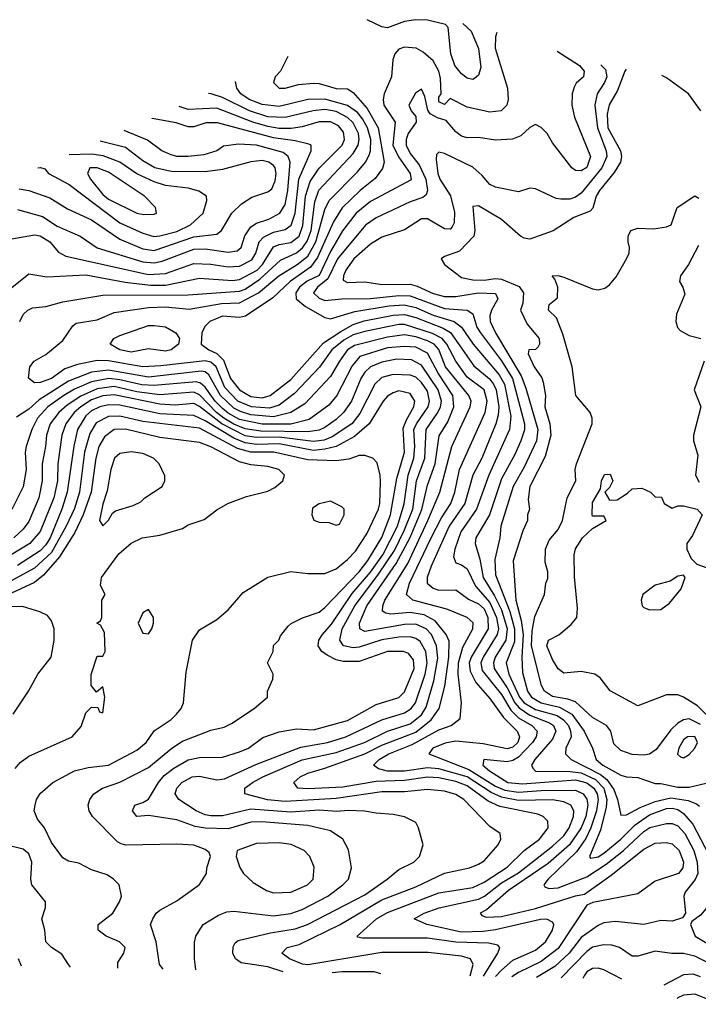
# Model space of a CAD drawing. Header units: inches. Extents: x 1793389 to 1900389, y 320802 to 470796.
# Tile 146 of 256: x 1795078 to 1797462, y 384430 to 387891. Entities that reach past the tile are written whole.
import ezdxf

# ---------------------------------------------------------------- set-up
doc = ezdxf.new("R2010")
doc.units = ezdxf.units.IN
doc.header["$MEASUREMENT"] = 0
doc.layers.add('B7398', color=7, linetype='Continuous')

msp = doc.modelspace()

# ---------------------------------------------------------------- linework, layer by layer
at = {"layer": 'B7398', "color": 2}
for points, elevation in [([(1796634.8, 387877.7), (1796663.6, 387850), (1796690, 387789), (1796697.5, 387722.5), (1796690, 387696), (1796676.2, 387683.8), (1796670, 387680.7), (1796650, 387685.5), (1796630, 387700.5), (1796606.7, 387730), (1796592.4, 387770), (1796582.8, 387862.8), (1796573.4, 387873.4), (1796510, 387888.7), (1796470, 387890.3), (1796430, 387884.4), (1796370, 387862), (1796350, 387864.9), (1796298.6, 387890.5)], 258), ([(1796754.4, 387845.1), (1796749.4, 387830), (1796747.8, 387790), (1796791.6, 387650), (1796794, 387610), (1796789.5, 387590.5), (1796769.5, 387570.5), (1796730, 387565.5), (1796650, 387583), (1796590, 387614), (1796570, 387592), (1796550, 387602), (1796550, 387618), (1796558, 387630), (1796555.9, 387684.1), (1796550.3, 387710), (1796530, 387746), (1796495.8, 387775.8), (1796470.3, 387790.3), (1796430, 387794), (1796410, 387786.8), (1796396, 387770), (1796389.2, 387750), (1796384, 387690), (1796358, 387630), (1796354.5, 387610), (1796357, 387590), (1796397, 387530), (1796388.7, 387450), (1796408.3, 387408.3), (1796449.6, 387350), (1796452.7, 387327.3), (1796310, 387251.8), (1796259.7, 387210), (1796211.5, 387148.5), (1796170, 387075.8), (1796130, 386992), (1796088.1, 386971.9), (1796060.4, 386950), (1796048.2, 386930), (1796049.6, 386910), (1796082, 386882), (1796150, 386844), (1796170, 386839.3), (1796254.8, 386865.2), (1796375.4, 386884.6), (1796428.2, 386888.2), (1796470, 386879.4), (1796530, 386851.6), (1796603.7, 386830), (1796629.8, 386809.8), (1796671.1, 386750), (1796762.8, 386642.8), (1796781.6, 386610), (1796803.3, 386496.7), (1796799.1, 386450), (1796725.7, 386290), (1796683.1, 386170), (1796627.1, 386090), (1796606.6, 386030), (1796602.4, 386002.4), (1796610, 385981.2), (1796630, 385974.5), (1796650, 385960.9), (1796679.1, 385899.1), (1796730, 385842.2), (1796753.3, 385790), (1796759.4, 385750), (1796755.5, 385730), (1796705.6, 385650), (1796698.2, 385630), (1796703.1, 385603.1), (1796770, 385518.3), (1796803.7, 385463.7), (1796830, 385437.4), (1796877.6, 385410), (1796896.3, 385390), (1796892.6, 385370), (1796879.8, 385350), (1796830, 385298.5), (1796810, 385286.3), (1796790, 385282.3), (1796708, 385290), (1796704.5, 385270), (1796727.8, 385250), (1796793.2, 385210), (1796844.5, 385204.5), (1797030, 385218.4), (1797070, 385208.9), (1797094.8, 385190), (1797106, 385170), (1797109.8, 385149.8), (1797103.7, 385110), (1797084.2, 385050), (1797066.9, 385013.1), (1797033.6, 384966.4), (1796934.5, 384870), (1796919, 384850), (1796922.7, 384842.7), (1796936.5, 384836.5), (1796970, 384839.7), (1797070, 384878.4), (1797138, 384922), (1797199.5, 384970), (1797270, 385037.7), (1797291.5, 385051.5), (1797350, 385066), (1797370, 385065.6), (1797390, 385056.9), (1797415.1, 385030), (1797446.6, 384970), (1797457.6, 384930), (1797460.5, 384890), (1797451.1, 384868.9), (1797415.8, 384824.2), (1797411.5, 384810), (1797417.2, 384750), (1797406.3, 384733.7), (1797370, 384722), (1797330, 384724), (1797270, 384710.7), (1797170, 384721.3), (1797130, 384716.4), (1797110, 384706.7), (1797050, 384665.3), (1797008.5, 384610), (1796957.3, 384562.7), (1796893.7, 384524.7)], 254), ([(1796020.5, 387760.7), (1795994, 387710), (1795975.3, 387690), (1795969.4, 387669.4), (1795990, 387649.5), (1796010, 387649.6), (1796057, 387663), (1796110, 387668), (1796130, 387666.3), (1796190, 387648.2), (1796230, 387647.3), (1796250, 387635.1), (1796298.7, 387578.7), (1796337.6, 387510), (1796358.7, 387390), (1796352.8, 387367.2), (1796327.1, 387332.9), (1796273.6, 387290), (1796210.8, 387229.2), (1796180.5, 387179.5), (1796124.7, 387055.3), (1796099.3, 387020.8), (1796028.2, 386970), (1795967.3, 386912.7), (1795870.9, 386849.1), (1795850, 386844.2), (1795790, 386848.9), (1795746, 386830), (1795728.2, 386811.8), (1795718.4, 386790), (1795716, 386750), (1795742.7, 386730), (1795770, 386717.2), (1795793.9, 386693.9), (1795818.5, 386630), (1795850, 386589.7), (1795890, 386566.6), (1795930, 386561.5), (1795958, 386570), (1796030, 386625.4), (1796145.5, 386754.5), (1796205.7, 386794.3), (1796250, 386819.3), (1796287.8, 386832.2), (1796390, 386852.4), (1796430, 386854.8), (1796470, 386843.7), (1796566.1, 386806.1), (1796591.1, 386791.1), (1796673.9, 386673.9), (1796728.4, 386628.4), (1796742.4, 386610), (1796751.6, 386590), (1796760.8, 386530), (1796759.1, 386500.9), (1796751.1, 386470), (1796701.7, 386350), (1796669.7, 386290), (1796642.2, 386190), (1796586.6, 386110), (1796523.5, 385970), (1796509.7, 385930), (1796509.6, 385910), (1796530, 385892), (1796550, 385886), (1796610, 385887), (1796654.2, 385854.2), (1796690, 385838), (1796710, 385819.7), (1796722.9, 385790), (1796723.5, 385750), (1796663.5, 385650), (1796657.4, 385630), (1796660.4, 385600.4), (1796680.9, 385560.9), (1796730, 385505.1), (1796778, 385438), (1796825.1, 385390), (1796834.3, 385370), (1796827.6, 385350), (1796810, 385334), (1796790, 385327.9), (1796705.7, 385345.7), (1796610, 385354.3), (1796572.5, 385347.5), (1796529.2, 385330), (1796515.3, 385310), (1796655.3, 385255.3), (1796750, 385196.5), (1796782.2, 385182.2), (1796830, 385175.2), (1796910, 385181.7), (1797030, 385183.1), (1797056.9, 385170), (1797070.6, 385150.6), (1797073.6, 385130), (1797066.3, 385090), (1797050.7, 385050), (1797009.8, 384990), (1796934.6, 384925.4), (1796795.1, 384830), (1796717.7, 384762.3), (1796695.3, 384750), (1796702, 384742), (1796716.5, 384736.5), (1796770, 384738.3), (1796890, 384767), (1797030, 384811.3), (1797062.5, 384817.5), (1797156.3, 384883.7), (1797270, 384974.7), (1797310, 384996.3), (1797350, 384998.7), (1797370, 384993.6), (1797394.7, 384970), (1797409.7, 384930), (1797407.6, 384910), (1797392.3, 384890), (1797310, 384863), (1797250, 384818), (1797091.8, 384788.2), (1797070, 384778.8), (1796970, 384625.7), (1796910, 384580.3), (1796830, 384542.3), (1796806.8, 384526.6)], 258), ([(1796966.2, 387779.4), (1797044, 387730), (1797061.2, 387710), (1797059, 387690), (1797032.7, 387667.3), (1797026.3, 387653.7), (1797019.3, 387630), (1797018, 387590), (1797027.5, 387547.5), (1797083.7, 387410), (1797070, 387371), (1797050, 387358.8), (1797030, 387361), (1797018, 387370), (1796950, 387458), (1796930.6, 387490.6), (1796910, 387512), (1796890, 387522), (1796870, 387511.3), (1796838, 387482), (1796809.5, 387470.5), (1796750, 387467.3), (1796690, 387476.3), (1796650, 387475.5), (1796630, 387481.6), (1796610, 387496.3), (1796576.4, 387536.4), (1796545.4, 387545.4), (1796520.2, 387560.2), (1796512, 387572.1), (1796501.1, 387621.1), (1796490, 387646.8), (1796468.2, 387631.8), (1796445.1, 387590), (1796453.6, 387570), (1796469.6, 387550), (1796471.2, 387530), (1796442.2, 387490), (1796435.1, 387470), (1796435.4, 387450), (1796450, 387420.7), (1796480.7, 387380.7), (1796504.8, 387330), (1796511.1, 387290), (1796505.3, 387274.7), (1796494.5, 387265.5), (1796449.8, 387250.2), (1796330, 387194.4), (1796292.2, 387167.8), (1796194, 387050), (1796160, 386980), (1796124.2, 386950), (1796109.7, 386930), (1796130, 386911.3), (1796150, 386903.8), (1796210, 386909.7), (1796310, 386910.9), (1796410, 386921.1), (1796450, 386919.8), (1796570, 386875.5), (1796649.7, 386869.7), (1796670, 386857.2), (1796684.4, 386810), (1796696.4, 386790), (1796770, 386691.2), (1796809, 386630), (1796850.8, 386470), (1796850.8, 386449.2), (1796838.3, 386410), (1796817.8, 386362.2), (1796770, 386276.3), (1796728.4, 386150), (1796680.5, 386070), (1796677.6, 386050), (1796694, 385994), (1796706, 385930), (1796745.9, 385865.9), (1796770, 385816.9), (1796789.9, 385750), (1796785.3, 385710), (1796748.7, 385650), (1796742, 385630), (1796745.1, 385610), (1796790, 385541.7), (1796817.3, 385490), (1796832.2, 385472.2), (1796870, 385446.2), (1796939.5, 385419.5), (1796952.8, 385410), (1796961.1, 385390), (1796950, 385361.6), (1796887.3, 385290), (1796876, 385270), (1796880.1, 385260.1), (1796889.8, 385249.7), (1797011.8, 385248.2), (1797050, 385243.2), (1797100.3, 385220.4), (1797129.8, 385190), (1797140.2, 385150), (1797137.7, 385122.3), (1797118, 385042), (1797079.3, 384950), (1797083.3, 384943.3), (1797110, 384948.4), (1797130, 384961), (1797190.1, 385009.9), (1797239.8, 385060.2), (1797290, 385095.8), (1797350, 385117.8), (1797370, 385119.8), (1797390, 385114.2), (1797410, 385101.1), (1797442.7, 385062.7), (1797497.8, 384957.8)], 250), ([(1797119.7, 387732.4), (1797135.3, 387715.3), (1797140.5, 387690), (1797132.8, 387670), (1797106.9, 387630), (1797098.5, 387590), (1797107.8, 387510), (1797138.7, 387430), (1797140.4, 387410), (1797123.5, 387370), (1797050, 387281.1), (1797030, 387267.2), (1797010, 387260.3), (1796979.5, 387259.5), (1796962.3, 387262.3), (1796890, 387296), (1796870, 387298), (1796830, 387286), (1796750, 387302), (1796730, 387310.7), (1796703.1, 387343.1), (1796670, 387372.7), (1796570, 387420.7), (1796550, 387424.7), (1796542.7, 387417.3), (1796540.7, 387399.3), (1796546.6, 387350), (1796554, 387330), (1796591, 387271), (1796605.6, 387214.4), (1796603.9, 387176.1), (1796597.4, 387162.6), (1796590, 387154), (1796570, 387155.5), (1796510.3, 387190.4), (1796490, 387190.5), (1796430, 387152.4), (1796350, 387126.7), (1796310, 387101.3), (1796251.8, 387050), (1796224.2, 387010), (1796215.1, 386990), (1796214.6, 386974.6), (1796230, 386967.3), (1796290, 386969.6), (1796350, 386959.7), (1796450, 386961), (1796474.3, 386954.3), (1796530, 386927.8), (1796570, 386917.7), (1796610, 386918), (1796690, 386930.9), (1796750, 386928.7), (1796758, 386910), (1796735.8, 386870), (1796729.7, 386850), (1796731.2, 386830), (1796749.7, 386790), (1796839.1, 386639.1), (1796855.8, 386595.8), (1796898, 386450), (1796893.5, 386410), (1796850, 386318), (1796811.1, 386250), (1796768.2, 386110), (1796764.2, 386070), (1796747.2, 385992.8), (1796750, 385939), (1796799.2, 385810), (1796816.5, 385750), (1796815.9, 385704.1), (1796787.4, 385630), (1796795.8, 385590), (1796833.8, 385510), (1796850, 385489), (1796890, 385466.4), (1796965.6, 385445.6), (1796988.4, 385430), (1797005.3, 385410), (1797013.3, 385390), (1797015.1, 385370), (1796996.2, 385330), (1796995.1, 385310), (1797015.1, 385290), (1797117.9, 385237.9), (1797140.2, 385220.2), (1797165.1, 385185.1), (1797178.3, 385150), (1797190, 385095.3), (1797210, 385096), (1797258, 385122), (1797310, 385143.1), (1797364.9, 385155.1), (1797425.9, 385145.9), (1797455.1, 385135), (1797466.1, 385126.1)], 246), ([(1797209, 387716.6), (1797204.2, 387710), (1797178.4, 387641.6), (1797148.8, 387591.2), (1797141.2, 387558.8), (1797144.1, 387510), (1797188.4, 387430), (1797191.6, 387410), (1797188.2, 387390), (1797166.6, 387353.4), (1797114.7, 387290), (1797103.5, 387270), (1797091.8, 387228.2), (1797082.5, 387217.5), (1797025.1, 387194.9), (1796951.6, 387148.4), (1796870, 387119.3), (1796850, 387122.4), (1796837.3, 387130), (1796770, 387188), (1796690, 387236), (1796670, 387234), (1796677.2, 387150), (1796673.2, 387130), (1796623.3, 387076.7), (1796570, 387058.8), (1796559, 387050), (1796569.7, 387029.7), (1796630, 386984.2), (1796670, 386975.8), (1796710, 386975.1), (1796750, 386980.9), (1796770, 386978), (1796833.1, 386953.1), (1796848.2, 386930), (1796845.8, 386894.2), (1796837.2, 386870), (1796860.5, 386820.5), (1796902.7, 386770), (1796904, 386750), (1796899.3, 386740.7), (1796890, 386731.3), (1796866, 386730), (1796864, 386716), (1796885.2, 386670), (1796912, 386632), (1796916.6, 386616.6), (1796924.5, 386570), (1796922.9, 386530), (1796940.5, 386470), (1796943.9, 386430), (1796924.2, 386355.8), (1796869.7, 386250), (1796864.5, 386204.5), (1796868.7, 386170), (1796862, 386150), (1796862, 386130), (1796845.6, 386094.4), (1796811.2, 385988.8), (1796820.4, 385850), (1796839.2, 385779.2), (1796846.4, 385730), (1796841.5, 385650), (1796844.4, 385595.6), (1796861.7, 385530), (1796876.3, 385510), (1796909.6, 385490), (1796974.6, 385474.6), (1797017.7, 385450), (1797061, 385390), (1797089.6, 385330), (1797102.9, 385290), (1797127, 385270), (1797190, 385235.6), (1797210, 385229.5), (1797250, 385226.6), (1797310, 385206), (1797330, 385206), (1797390, 385192.8), (1797430, 385192.8), (1797490, 385207.3)], 242), ([(1797470.3, 387570.4), (1797427.3, 387630), (1797350, 387686), (1797333.2, 387694.5)], 242), ([(1796750, 384527.8), (1796770, 384550.3), (1796810, 384584.6), (1796890, 384620.3), (1796925.6, 384650), (1796949.6, 384690), (1796954.5, 384710), (1796950, 384719), (1796930, 384729.6), (1796907.9, 384727.9), (1796750, 384691.8), (1796705.9, 384685.9), (1796630, 384684.1), (1796508, 384710), (1796464, 384730), (1796499, 384750), (1796551.2, 384768.8), (1796690, 384799.7), (1796710.5, 384809.5), (1796770, 384857.2), (1796830, 384892.4), (1796950, 384985.3), (1796990, 385022), (1797008.4, 385050), (1797024, 385090), (1797024.2, 385110), (1797014, 385130), (1796990, 385141.1), (1796950, 385148.5), (1796830, 385146.8), (1796770, 385157.7), (1796734.7, 385174.7), (1796650, 385229.1), (1796550, 385257.8), (1796510, 385261.5), (1796430, 385249.8), (1796369.8, 385249.8), (1796338, 385258), (1796321.2, 385270), (1796340.9, 385290), (1796374.5, 385310), (1796456.6, 385343.4), (1796550, 385394.3), (1796594, 385410), (1796625.6, 385434.4), (1796629.5, 385490), (1796618.7, 385590), (1796619.3, 385630), (1796634.8, 385685.2), (1796669.5, 385750), (1796671.2, 385771.2), (1796649.6, 385789.6), (1796578.5, 385818.5), (1796459, 385850), (1796436.2, 385870), (1796447.3, 385910), (1796523.1, 386070), (1796559.8, 386140.2), (1796592.3, 386190), (1796606, 386230), (1796623.1, 386310), (1796713.5, 386510), (1796720.3, 386550), (1796709.8, 386589.8), (1796650, 386634.7), (1796609.8, 386690), (1796578.4, 386750), (1796561.7, 386770), (1796527.6, 386787.6), (1796430, 386819.8), (1796410, 386819.8), (1796290, 386794.6), (1796250, 386782.5), (1796216.3, 386763.7), (1796174.6, 386730), (1796131, 386669), (1796043.1, 386576.9), (1795990, 386536), (1795955.3, 386524.7), (1795892.7, 386530), (1795844.8, 386550), (1795798.1, 386598.1), (1795768.6, 386670), (1795750, 386686.6), (1795730, 386691.6), (1795573.5, 386673.5), (1795510, 386671), (1795390, 386691.9), (1795350, 386693.1), (1795281, 386679), (1795236.1, 386663.9), (1795190, 386629.7), (1795150, 386615.1), (1795130, 386614), (1795108.9, 386631.1), (1795114, 386670), (1795128.7, 386690), (1795170, 386714), (1795230, 386763), (1795265.1, 386814.9), (1795275.9, 386824.1), (1795350, 386835.5), (1795410, 386861.3), (1795530, 386879.1), (1795590, 386880.8), (1795673, 386873), (1795787.1, 386892.9), (1795850, 386895.5), (1795916.9, 386930), (1795988, 386990), (1796052.8, 387030), (1796090, 387059.6), (1796118.7, 387110), (1796150, 387224), (1796165.4, 387254.6), (1796264.7, 387355.3), (1796293, 387390), (1796305.8, 387414.2), (1796310.9, 387430), (1796311.6, 387470), (1796300.3, 387510), (1796282.6, 387542.6), (1796264.5, 387564.5), (1796230, 387588.8), (1796150, 387611.7), (1796090, 387609.8), (1795990, 387585.6), (1795930, 387592.2), (1795884.5, 387610), (1795854.5, 387630), (1795840.7, 387650), (1795835.6, 387672.9)], 262), ([(1795078, 386830), (1795090, 386854), (1795106, 386870), (1795122.7, 386877.3), (1795170, 386882), (1795230, 386899.3), (1795370, 386922), (1795670, 386923.6), (1795850, 386935.9), (1795870, 386943.2), (1795921.4, 386978.6), (1795994.1, 387045.9), (1796050, 387071.3), (1796071.6, 387088.4), (1796088.1, 387111.9), (1796101.7, 387150), (1796114.8, 387250), (1796129.1, 387290.9), (1796250, 387420.4), (1796267.1, 387450), (1796270.8, 387470), (1796268.6, 387490), (1796250, 387527.8), (1796230, 387547.1), (1796190, 387567.9), (1796150, 387575.3), (1796109.3, 387570.7), (1796010, 387546.6), (1795950, 387549), (1795885.1, 387570), (1795790, 387617.2), (1795750.4, 387629.6), (1795741.8, 387631.5)], 266), ([(1795050.8, 386949.2), (1795110, 386997.3), (1795173.8, 386986.2), (1795310, 386993.4), (1795448.2, 386968.2), (1795537.5, 386957.5), (1795590, 386957.8), (1795710, 386981.7), (1795826.1, 386973.9), (1795850, 386977.3), (1795912.1, 387010), (1795930.8, 387030), (1795970, 387091.7), (1795990, 387100.3), (1796030, 387108), (1796059.2, 387130), (1796073.2, 387166.8), (1796081.8, 387270), (1796098, 387322), (1796130, 387368.5), (1796211.1, 387450), (1796219.1, 387470), (1796215.2, 387495.2), (1796197.8, 387517.8), (1796170, 387532.1), (1796130, 387532), (1796070, 387513.5), (1796032.1, 387507.9), (1795990, 387508), (1795950, 387514.8), (1795897, 387530), (1795770, 387579.3), (1795670, 387575.4), (1795638.7, 387586)], 270), ([(1795050, 387120.7), (1795130, 387134.4), (1795150, 387130.4), (1795184, 387110), (1795213.8, 387073.8), (1795239.5, 387059.5), (1795530, 386995), (1795590, 386998), (1795690, 387034), (1795750, 387031.5), (1795810, 387021.5), (1795850, 387024.7), (1795893.5, 387046.5), (1795907.3, 387070), (1795919.7, 387110), (1795934.4, 387125.6), (1795970, 387143.2), (1796010, 387153.4), (1796031.5, 387168.5), (1796045.8, 387210), (1796058.8, 387330), (1796102, 387430), (1796102, 387450), (1796093.6, 387453.6), (1796045.2, 387465.2), (1795970, 387475), (1795772.4, 387527.6), (1795732.2, 387527.8), (1795690, 387514.5), (1795670, 387514.5), (1795628.2, 387528.2), (1795543.8, 387543.8), (1795543.3, 387544)], 274), ([(1795070, 387223.8), (1795158.5, 387198.5), (1795210, 387165.3), (1795290.8, 387130), (1795350, 387088.5), (1795510, 387039.1), (1795550, 387035.5), (1795578.7, 387041.3), (1795690, 387084.4), (1795730, 387085.3), (1795810, 387073.4), (1795841.7, 387078.3), (1795855.6, 387090), (1795868.6, 387131.4), (1795890, 387162.4), (1795910, 387175.8), (1795953.2, 387190), (1795991.6, 387210), (1796010, 387240.7), (1796020.3, 387290), (1796028.3, 387390), (1796021.6, 387410), (1796004.1, 387424.1), (1795910.3, 387449.7), (1795847, 387453), (1795794.4, 387445.6), (1795770, 387429.6), (1795724.7, 387415.3), (1795670, 387409.7), (1795630, 387409.7), (1795610, 387415.1), (1795577.2, 387430), (1795526.6, 387466.6), (1795445.5, 387500.9)], 278), ([(1795076.1, 387296.1), (1795110.3, 387290.3), (1795184.4, 387264.4), (1795245.9, 387225.8), (1795330, 387186.7), (1795430, 387119.5), (1795510, 387085.5), (1795550, 387079.6), (1795690, 387127.2), (1795770, 387137.1), (1795786.6, 387150), (1795823.7, 387210), (1795856.6, 387243.4), (1795893.8, 387266.2), (1795950, 387285.5), (1795963.6, 387296.4), (1795976, 387324), (1795978.9, 387350), (1795975.8, 387370), (1795970, 387378.4), (1795952.7, 387390), (1795930, 387395.8), (1795890, 387391.5), (1795790, 387364.2), (1795730, 387355.4), (1795610, 387357.2), (1795553.2, 387370), (1795510, 387394.7), (1795450, 387441.1), (1795361, 387463.6)], 282), ([(1795142.2, 387370.3), (1795151, 387371), (1795166.8, 387366.8), (1795178.8, 387350), (1795251.5, 387311.5), (1795430, 387176.5), (1795510, 387140.3), (1795549.1, 387129.1), (1795570.3, 387130.3), (1795630, 387146.2), (1795678.4, 387170), (1795722, 387210), (1795735.5, 387255.5), (1795734, 387270), (1795707.7, 387287.7), (1795670, 387298), (1795590, 387308.2), (1795550, 387320.4), (1795490, 387348.3), (1795429.8, 387389.8), (1795371.5, 387411.5), (1795330, 387418), (1795251.9, 387415.6)], 286), ([(1797470, 385413.7), (1797430, 385433), (1797410, 385429.7), (1797390, 385418.4), (1797365.8, 385394.2), (1797314.3, 385325.7), (1797290.3, 385309.7), (1797270, 385305.6), (1797230, 385307.6), (1797190, 385322), (1797165.4, 385345.4), (1797155.1, 385390), (1797139, 385410), (1797090, 385438.4), (1797030, 385493), (1797003, 385503), (1796950, 385512), (1796921.1, 385530), (1796911.1, 385550), (1796876.2, 385690), (1796878.6, 385741.4), (1796887.2, 385792.8), (1796922, 385870), (1796926, 385910), (1796933.2, 385926.8), (1796932.7, 385950), (1796924.1, 385984.1), (1796925.1, 386030), (1796938.3, 386061.7), (1796970, 386098.8), (1796984.5, 386130), (1797001.6, 386210), (1797031.5, 386270), (1797029.6, 386310), (1797034, 386330), (1797089.3, 386470.7), (1797089.4, 386490), (1797081.6, 386510), (1797032, 386570), (1797018.4, 386670), (1796985.6, 386785.6), (1796963.2, 386843.2), (1796935.3, 386870), (1796938, 386890), (1796967.3, 386912.7), (1796968, 386950), (1796958, 386978), (1796948, 386990), (1796968.7, 386991.3), (1796990, 386986), (1797090, 386944.4), (1797110, 386941.6), (1797133.3, 386946.7), (1797150, 386958.8), (1797173.1, 386986.9), (1797209.6, 387050), (1797218.4, 387070), (1797220.7, 387090), (1797215.1, 387110), (1797216, 387130), (1797225.2, 387150), (1797250, 387157.3), (1797304.7, 387155.3), (1797350, 387162), (1797366, 387170), (1797388, 387230), (1797450, 387272), (1797463.6, 387263.6)], 238), ([(1797462.6, 387097.4), (1797427.7, 387030), (1797399.3, 386990), (1797395.5, 386970), (1797408, 386950), (1797414.2, 386925.8), (1797384.8, 386855.2), (1797383.1, 386830), (1797388.8, 386808.8), (1797398, 386798), (1797430, 386780.5), (1797470.5, 386770.5)], 238), ([(1796707.5, 384528.8), (1796757.6, 384610), (1796765.2, 384630), (1796757.6, 384637.6), (1796724.9, 384644.9), (1796610, 384648.8), (1796510, 384662), (1796282, 384662), (1796265.6, 384665.6), (1796264, 384670), (1796331.8, 384730), (1796370, 384752.8), (1796550, 384821.5), (1796670, 384840.3), (1796710, 384858.9), (1796790, 384912), (1796850, 384970.4), (1796903.7, 385010), (1796934.5, 385050), (1796933.6, 385073.6), (1796917.2, 385090), (1796898.3, 385098.3), (1796764.8, 385124.8), (1796724.2, 385144.2), (1796650, 385197.4), (1796610, 385212.9), (1796550, 385225.5), (1796510, 385228), (1796430, 385216.5), (1796330, 385212.5), (1796213.6, 385193.6), (1796090, 385187.4), (1796055.3, 385190), (1796041.2, 385210), (1796062.7, 385230), (1796090, 385242.4), (1796150, 385259.5), (1796290, 385310.2), (1796350, 385340.2), (1796470, 385386.5), (1796524, 385430), (1796551.1, 385470), (1796571.7, 385548.3), (1796586, 385650), (1796586.1, 385706.1), (1796576.3, 385730), (1796537.4, 385777.4), (1796498.7, 385798.7), (1796450, 385807), (1796381.5, 385801.5), (1796364.2, 385804.2), (1796352.3, 385812.3), (1796353.3, 385830), (1796361.1, 385850), (1796441.1, 385978.9), (1796511.9, 386130), (1796554, 386230), (1796595.8, 386390), (1796660.5, 386530), (1796664.2, 386550), (1796655.6, 386570), (1796574.2, 386670), (1796550, 386731.2), (1796533.7, 386750), (1796510, 386762), (1796470, 386775.7), (1796430, 386782.8), (1796370, 386775.3), (1796254.2, 386745.8), (1796230, 386729.7), (1796200.9, 386690), (1796170, 386636.2), (1796079.7, 386540.3), (1796030.2, 386509.8), (1795970, 386494.3), (1795890, 386502.3), (1795853.1, 386513.1), (1795830, 386525.2), (1795782.9, 386570), (1795741.9, 386641.9), (1795730, 386652.9), (1795714.9, 386654.9), (1795530, 386633.8), (1795390, 386658.6), (1795330, 386651.6), (1795250, 386620.3), (1795145.9, 386554.1), (1795110, 386522), (1795067, 386493)], 266), ([(1796660.4, 384529.8), (1796671.3, 384570), (1796661.2, 384590), (1796630, 384599.7), (1796512.4, 384612.4), (1796350, 384612.2), (1796090, 384568.5), (1796071.2, 384571.2), (1796025.2, 384590), (1795999, 384610), (1796018, 384630), (1796060.1, 384639.9), (1796203.7, 384710), (1796350, 384797.4), (1796470, 384842.6), (1796570, 384890.4), (1796658, 384910), (1796690, 384922), (1796710, 384934.8), (1796759, 384990), (1796768, 385010), (1796766, 385030), (1796730, 385055.3), (1796638, 385150), (1796610, 385167.6), (1796570, 385178.9), (1796510, 385185.1), (1796430, 385176.8), (1796350, 385176.8), (1796190, 385153.6), (1796010, 385142.2), (1795949, 385149), (1795868.7, 385170), (1795869.2, 385190), (1795896, 385210), (1795932.3, 385230), (1796070, 385289), (1796190, 385315.5), (1796289.8, 385350.2), (1796369.8, 385390.2), (1796450, 385415.8), (1796490, 385447.6), (1796505.9, 385474.1), (1796533, 385567), (1796546.6, 385646.6), (1796542.4, 385690), (1796524.8, 385730), (1796506, 385750), (1796470, 385766.2), (1796430, 385765.3), (1796290, 385739.7), (1796272.3, 385750), (1796271.5, 385770), (1796298, 385830), (1796400.8, 385979.2), (1796449.3, 386070.7), (1796490.5, 386169.5), (1796510, 386254.8), (1796537.2, 386330), (1796551.9, 386428.1), (1796582.4, 386477.6), (1796602.7, 386530), (1796599.8, 386570), (1796548.2, 386648.2), (1796510, 386718.9), (1796470, 386739.3), (1796430, 386742.4), (1796370, 386736.8), (1796273.1, 386706.9), (1796245.9, 386674.1), (1796192, 386570), (1796163.7, 386536.3), (1796094.5, 386485.5), (1796030.8, 386469.2), (1795930, 386469.2), (1795850, 386485.9), (1795810, 386507.7), (1795790, 386524.2), (1795764.8, 386550), (1795730, 386599.1), (1795713.3, 386613.3), (1795697.7, 386617.7), (1795550, 386604.5), (1795507, 386607), (1795430, 386625), (1795390.9, 386629.1), (1795330, 386617.8), (1795270, 386592.5), (1795233.4, 386570), (1795176.5, 386530), (1795140.3, 386490), (1795120.3, 386450), (1795100.4, 386390), (1795097, 386370), (1795100.3, 386310), (1795090, 386248.7), (1795050, 386168.7)], 270), ([(1796003.6, 384544.1), (1795950, 384561.7), (1795856.3, 384576.3), (1795836, 384590), (1795826.6, 384610), (1795827.5, 384632.5), (1795834.5, 384645.5), (1795845.8, 384654.2), (1795958.5, 384681.5), (1796045.2, 384694.8), (1796089.3, 384710), (1796290, 384814.9), (1796369.3, 384870), (1796410, 384904), (1796462, 384930), (1796482, 384950), (1796495.3, 384990), (1796479, 385050), (1796469.1, 385069.1), (1796430, 385089.2), (1796390, 385097.2), (1796330, 385101.2), (1796289.3, 385109.3), (1796231.3, 385111.3), (1796191.8, 385108.2), (1796130, 385112.8), (1796030, 385105), (1795890, 385115.8), (1795790, 385092.1), (1795750, 385092.2), (1795730, 385095.8), (1795698, 385110), (1795637.2, 385150), (1795624.5, 385170), (1795629.5, 385190), (1795647, 385210), (1795684, 385230), (1795710, 385231.8), (1795770, 385219), (1795798, 385222), (1795907.7, 385272.3), (1796065.9, 385334.1), (1796159, 385350), (1796223.7, 385370), (1796349.8, 385430.2), (1796430, 385454.6), (1796451.5, 385468.5), (1796468.3, 385490), (1796502.2, 385590), (1796508.8, 385628.8), (1796504.2, 385670), (1796484.9, 385704.9), (1796470, 385715.4), (1796450, 385721), (1796410, 385720.9), (1796350, 385710.8), (1796270, 385685.1), (1796250, 385682.7), (1796216, 385690), (1796202.4, 385710), (1796211, 385750), (1796255.8, 385830), (1796338.8, 385941.2), (1796394.7, 386025.3), (1796430, 386097), (1796458.6, 386170), (1796471.8, 386270), (1796500.8, 386350), (1796506.2, 386450), (1796547.4, 386510), (1796556.8, 386530), (1796559.3, 386550), (1796547.8, 386590), (1796490, 386675.8), (1796454.6, 386694.6), (1796402.6, 386697.4), (1796350, 386687.4), (1796310.5, 386670), (1796290, 386651.6), (1796276, 386630), (1796243.1, 386550), (1796215.8, 386510), (1796190, 386485.1), (1796150, 386457.7), (1796130, 386447.7), (1796090, 386441.6), (1795924.9, 386444.9), (1795870, 386452.5), (1795830, 386469.3), (1795795.5, 386490), (1795769.8, 386510), (1795710, 386571.9), (1795690, 386581.8), (1795570, 386571.5), (1795490, 386582.5), (1795410, 386600.9), (1795350, 386592.9), (1795292.4, 386567.6), (1795244.6, 386535.4), (1795216, 386510), (1795184.9, 386470), (1795171.7, 386430), (1795168.7, 386390), (1795156.5, 386330), (1795157.4, 386270), (1795145.7, 386210), (1795110, 386127), (1795090, 386099.6), (1795057.1, 386070)], 274), ([(1797482, 386690), (1797446.8, 386590), (1797471, 386530), (1797445.3, 386430), (1797445.3, 386410), (1797459.9, 386359.9), (1797451.8, 386290), (1797464.8, 386264.8)], 238), ([(1795696.5, 384550.8), (1795691.8, 384590), (1795692.3, 384647.7), (1795697.2, 384670), (1795722, 384710), (1795776.6, 384743.4), (1795805.4, 384754.6), (1795830, 384757.1), (1795970, 384741.1), (1796030, 384748.8), (1796070, 384763.7), (1796160.9, 384810), (1796212.7, 384850), (1796232.7, 384870), (1796243.7, 384910), (1796232.5, 384972.5), (1796213.2, 385010), (1796170, 385039.5), (1796090, 385058.9), (1795929.1, 385070.9), (1795890, 385069.7), (1795810, 385047.1), (1795730, 385048.5), (1795694.9, 385054.9), (1795630, 385078), (1795530, 385093.2), (1795490, 385089.5), (1795474, 385110), (1795482, 385130), (1795510, 385138.8), (1795530, 385150.8), (1795565.6, 385210), (1795585.9, 385234.1), (1795619.5, 385260.5), (1795670, 385288.8), (1795710, 385297.6), (1795790, 385299.1), (1795850, 385317.1), (1795881.2, 385330), (1795931.7, 385368.3), (1795990, 385388), (1796050, 385398), (1796110, 385394.4), (1796230, 385427), (1796330, 385483.8), (1796410, 385508.5), (1796430, 385527.7), (1796463.5, 385610), (1796461.1, 385641.1), (1796443.5, 385663.5), (1796426, 385670), (1796370, 385669.7), (1796270, 385635.1), (1796214.8, 385634.7), (1796190, 385641.1), (1796157.6, 385657.6), (1796139.5, 385670), (1796126.6, 385690), (1796129.4, 385710), (1796141.6, 385730), (1796173.5, 385766.5), (1796246.4, 385873.6), (1796310, 385949.1), (1796354, 386010), (1796405.7, 386110), (1796428.5, 386188.5), (1796442.3, 386290), (1796462.3, 386350), (1796466.5, 386390), (1796463.1, 386450), (1796471.8, 386470), (1796512.9, 386530), (1796517.8, 386550), (1796510, 386584.5), (1796490, 386615.8), (1796470, 386633.7), (1796450, 386641.1), (1796390, 386643.1), (1796350, 386632.8), (1796325.3, 386610), (1796273.4, 386506.6), (1796244.2, 386470), (1796175.7, 386424.3), (1796147.1, 386412.9), (1796110, 386407.5), (1795990, 386423.2), (1795910, 386421.7), (1795870, 386427.5), (1795787.8, 386470), (1795710, 386530.8), (1795690, 386541.4), (1795623.7, 386536.3), (1795570, 386539), (1795410, 386572.1), (1795370, 386568.2), (1795330, 386554), (1795292.9, 386530), (1795269, 386510), (1795240.3, 386470), (1795226.3, 386430), (1795211.5, 386330), (1795211.3, 386270), (1795197.6, 386210), (1795150, 386092.3), (1795114, 386050), (1794948, 385950)], 278), ([(1795581.6, 384553.3), (1795569.2, 384570), (1795557.2, 384650), (1795537.2, 384710), (1795546, 384730), (1795557.2, 384750), (1795570, 384760.7), (1795630, 384794), (1795709.5, 384850.5), (1795734, 384890), (1795735.3, 384910), (1795748.7, 384950), (1795743.1, 384963.1), (1795730, 384974), (1795689.3, 384989.3), (1795630, 384992.7), (1795450.5, 384989.5), (1795434.2, 384994.2), (1795421.6, 385001.6), (1795334, 385090), (1795322, 385110), (1795319, 385130), (1795324, 385150), (1795339, 385170), (1795369, 385190), (1795430, 385210.3), (1795530, 385262), (1795612.3, 385330), (1795650, 385354.4), (1795750, 385394), (1795795.9, 385404.1), (1795822.5, 385417.5), (1795902, 385470), (1795948.7, 385510), (1795948.9, 385531.1), (1795967.3, 385572.7), (1795968, 385590), (1795949, 385630), (1795968, 385670), (1795969.1, 385690.9), (1795988, 385710), (1795994.6, 385725.4), (1796020.9, 385759.1), (1796032.1, 385767.9), (1796071.9, 385788.1), (1796130, 385808), (1796150, 385824.9), (1796270.9, 385950), (1796301, 385990), (1796350, 386070.6), (1796380.4, 386150), (1796402.5, 386277.5), (1796429.8, 386370), (1796425, 386455), (1796436.2, 386483.8), (1796463, 386530), (1796465.6, 386550), (1796450, 386576.2), (1796410, 386585.6), (1796390, 386579.6), (1796370, 386567), (1796354.9, 386550), (1796305.7, 386470), (1796254.5, 386425.5), (1796190, 386390.8), (1796150, 386380.6), (1796110, 386376.8), (1795990, 386399.6), (1795910, 386397.8), (1795870, 386402.8), (1795830, 386419.9), (1795730, 386480.2), (1795690, 386499.3), (1795570, 386505.7), (1795430, 386535.9), (1795390, 386536.5), (1795359.1, 386530), (1795330, 386515.3), (1795310, 386497.7), (1795281.5, 386450), (1795268.2, 386391.8), (1795244.9, 386230), (1795226, 386170), (1795184.5, 386070), (1795170, 386044.4), (1795150, 386023.9), (1795070, 385972)], 282), ([(1795422.7, 384556.7), (1795422.7, 384577.3), (1795444, 384610), (1795448.7, 384630), (1795428.7, 384650), (1795382, 384670), (1795354, 384690), (1795354, 384710), (1795405.2, 384750), (1795428.7, 384790), (1795435.3, 384810), (1795428, 384850), (1795408, 384870), (1795384.7, 384884.7), (1795330, 384902.7), (1795285.6, 384925.6), (1795250, 384933.2), (1795230, 384945.2), (1795190, 384999), (1795165.2, 385050), (1795140.7, 385080.7), (1795129.4, 385110), (1795132.7, 385130), (1795137.2, 385150), (1795150, 385171.3), (1795194, 385210), (1795270, 385250.5), (1795318, 385262), (1795390, 385270.6), (1795490, 385323), (1795522, 385350), (1795550, 385390.7), (1795610, 385430.8), (1795629.2, 385450), (1795645.2, 385470), (1795654, 385490), (1795663.2, 385596.8), (1795685.2, 385710), (1795710, 385746), (1795770, 385782.8), (1795810, 385816), (1795862.5, 385877.5), (1795950, 385931), (1796030, 385950.7), (1796090, 385944), (1796150, 385944), (1796190, 385960.7), (1796230, 385993), (1796257.2, 386022.8), (1796296.9, 386083.1), (1796338.3, 386170), (1796343.5, 386190), (1796345.8, 386265.8), (1796344.5, 386290), (1796333.2, 386333.2), (1796318, 386350), (1796290, 386359.3), (1796270, 386359.3), (1796234, 386346), (1796190, 386339.6), (1796090, 386343.9), (1795970.6, 386370.6), (1795890, 386370.6), (1795843.4, 386383.4), (1795710, 386454.6), (1795510, 386477.8), (1795430, 386497.4), (1795390, 386496.1), (1795346.9, 386473.1), (1795324.2, 386435.8), (1795306.2, 386370), (1795288, 386230), (1795270, 386172.3), (1795241.8, 386110), (1795190, 386018.5), (1795130, 385962.7), (1794970, 385875.8)], 286), ([(1795061.7, 385258.3), (1795080.1, 385279.9), (1795110, 385302), (1795262, 385370), (1795293.6, 385406.4), (1795310, 385454), (1795330, 385474), (1795352.7, 385472.7), (1795358, 385458), (1795370, 385454), (1795377.2, 385510), (1795370, 385546), (1795347.3, 385527.3), (1795328.7, 385550), (1795328.9, 385588.9), (1795350, 385654), (1795370, 385654), (1795378, 385670), (1795376.4, 385736.4), (1795362, 385762), (1795349.2, 385770), (1795362, 385778), (1795366, 385790), (1795366, 385850), (1795378, 385870), (1795362, 385902), (1795365.2, 385930), (1795426.5, 386013.5), (1795470, 386050.6), (1795508.7, 386070), (1795570, 386078.8), (1795650, 386102.8), (1795670, 386114.8), (1795726.3, 386133.7), (1795770, 386167.3), (1795808.7, 386190), (1795874.4, 386214.4), (1795950, 386234), (1795974, 386246), (1796002, 386270), (1796008.7, 386290), (1795988, 386310), (1795950, 386320.7), (1795890, 386325.6), (1795850, 386336.9), (1795750, 386389.7), (1795710, 386404.7), (1795570, 386421.7), (1795450, 386450.9), (1795410.3, 386449.7), (1795375.9, 386424.1), (1795356, 386390), (1795346, 386350), (1795329.2, 386230), (1795301.2, 386150), (1795271.7, 386088.3), (1795217.6, 386002.4), (1795161.7, 385938.3), (1795130, 385912.2), (1794970, 385839)], 290), ([(1797530, 385408.2), (1797459, 385479), (1797410, 385509.7), (1797390, 385517.6), (1797350, 385518), (1797250, 385479), (1797152.1, 385532.1), (1797117.5, 385577.5), (1797098, 385590), (1797050, 385599.3), (1796990, 385594), (1796970, 385608.7), (1796950, 385642), (1796929.6, 385690), (1796935.3, 385710), (1796971.9, 385728.1), (1797015.6, 385764.4), (1797035.1, 385790), (1797038, 385822), (1797027.3, 385932.7), (1797025.2, 386010), (1797030, 386031.3), (1797055.3, 386070), (1797090, 386102), (1797138, 386130), (1797130, 386146), (1797090, 386146), (1797089, 386150), (1797090, 386194), (1797118, 386242), (1797122, 386270), (1797132, 386292), (1797152.7, 386292.7), (1797162, 386270), (1797150, 386246), (1797134, 386230), (1797150, 386202), (1797176.4, 386203.6), (1797213.6, 386226.4), (1797230, 386242), (1797263.6, 386243.6), (1797294, 386230), (1797310, 386214), (1797332.7, 386212.7), (1797342, 386190), (1797370, 386174), (1797390, 386182), (1797410, 386182), (1797458, 386170), (1797476, 386150), (1797442, 386078), (1797422, 386050), (1797422, 386030), (1797436.9, 385996.9), (1797456.9, 385976.9), (1797490, 385964.7)], 234), ([(1795055.1, 385450), (1795109.2, 385530), (1795141.2, 385590), (1795189, 385650), (1795199, 385710), (1795199, 385750), (1795190, 385778), (1795176, 385796), (1795149.3, 385809.3), (1795087.7, 385827.7), (1795050, 385826.9)], 294), ([(1795256.9, 384560.3), (1795249.4, 384569.4), (1795226.3, 384606.3), (1795189.5, 384629.5), (1795169.6, 384649.6), (1795166, 384690), (1795156, 384730), (1795169, 384770), (1795168.7, 384790), (1795121.2, 384850), (1795117.2, 384870), (1795121.2, 384930), (1795110, 384959), (1795090, 384975.1), (1795028, 384990)], 290), ([(1797490, 384578.7), (1797450, 384598.7), (1797410, 384608.5), (1797368.3, 384608.3), (1797310, 384617.1), (1797250, 384599.1), (1797230, 384599.1), (1797184.7, 384630), (1797158, 384638), (1797130, 384639.5), (1797090, 384630.3), (1797070, 384615.3), (1796979.6, 384522.8)], 250), ([(1795084.4, 384564.1), (1795074, 384590)], 294), ([(1796346.6, 384536.6), (1796323.7, 384543.7), (1796210, 384544), (1796175.6, 384540.3)], 274), ([(1797192.9, 384518.2), (1797130, 384550.6), (1797110, 384557.1), (1797090, 384556.4), (1797070, 384544), (1797060.7, 384530), (1797056.3, 384521.2)], 246), ([(1797470, 384526.7), (1797443.9, 384536.1), (1797410, 384534), (1797341.3, 384496.8)], 246), ([(1797539.1, 384430), (1797450, 384465.3), (1797410, 384462.4), (1797390, 384452.2), (1797387.6, 384450)], 242)]:
    msp.add_lwpolyline(points, dxfattribs=dict(at, elevation=elevation))
for points, elevation in [([(1795324.7, 387370), (1795316.3, 387350), (1795326.4, 387330), (1795370, 387276.4), (1795390, 387260.3), (1795489.3, 387210.7), (1795514.2, 387205.8), (1795550, 387206.8), (1795558, 387210), (1795555.3, 387230), (1795516, 387270), (1795390, 387354.3), (1795350, 387369.5)], 290), ([(1795590, 386725.1), (1795530, 386733.6), (1795470, 386722), (1795429.2, 386730), (1795395.3, 386750), (1795408.7, 386770), (1795430, 386780.7), (1795530, 386815.5), (1795550, 386816.3), (1795590, 386810.6), (1795626.8, 386790), (1795638.8, 386770), (1795636, 386750), (1795610, 386729.7)], 258), ([(1795470, 386371.8), (1795430, 386366), (1795410.8, 386350), (1795398, 386310), (1795385.5, 386234.5), (1795370, 386188), (1795358, 386130), (1795370, 386112), (1795390, 386132), (1795403.7, 386156.3), (1795415.1, 386164.9), (1795477, 386183), (1795504, 386196), (1795518, 386210), (1795578, 386250), (1795588, 386270), (1795587.3, 386287.3), (1795568, 386330), (1795548, 386350), (1795510, 386366)], 294), ([(1796170, 386198), (1796130, 386188.7), (1796106.4, 386173.6), (1796104.7, 386150), (1796111.6, 386131.6), (1796130, 386124.7), (1796163.6, 386123.6), (1796190, 386114), (1796202, 386118), (1796218, 386150), (1796218, 386170), (1796210, 386178)], 290), ([(1797410, 385938), (1797390, 385935.3), (1797362.8, 385917.2), (1797310, 385902.7), (1797266.8, 385870), (1797261, 385850), (1797264.7, 385830), (1797270, 385824.7), (1797290, 385816), (1797330, 385818), (1797360.2, 385839.8), (1797402, 385890), (1797415.3, 385930)], 234), ([(1795530, 385818), (1795510, 385806), (1795494, 385770), (1795510, 385734), (1795530, 385732), (1795542, 385750), (1795548, 385770), (1795548, 385790)], 290), ([(1797450, 385371.3), (1797424, 385370), (1797410, 385359.5), (1797393, 385330), (1797388.6, 385308.6), (1797399.8, 385299.8), (1797410, 385296.3), (1797430, 385308), (1797449.5, 385330), (1797459.6, 385350)], 242), ([(1795990, 384997), (1795910, 384995.1), (1795842, 384970), (1795838, 384950), (1795851.1, 384911.1), (1795864.7, 384890), (1795898.5, 384858.5), (1795944.7, 384830), (1795970, 384822), (1796030, 384823.8), (1796089, 384850), (1796109.2, 384870), (1796112.5, 384912.5), (1796097.2, 384950), (1796077.2, 384970), (1796031.4, 384991.4)], 282), ([(1797530, 384839.3), (1797515.2, 384824.8), (1797490, 384766.6), (1797470, 384743.7), (1797438.8, 384721.2), (1797434, 384710), (1797450.6, 384670), (1797524.4, 384624.4), (1797570, 384578.4), (1797590, 384570.5), (1797610, 384570.7), (1797624.5, 384590), (1797623.6, 384610), (1797597.5, 384677.5), (1797573.7, 384790), (1797550, 384826.6)], 254)]:
    msp.add_lwpolyline(points, close=True, dxfattribs=dict(at, elevation=elevation))

doc.saveas('drawing.dxf')
